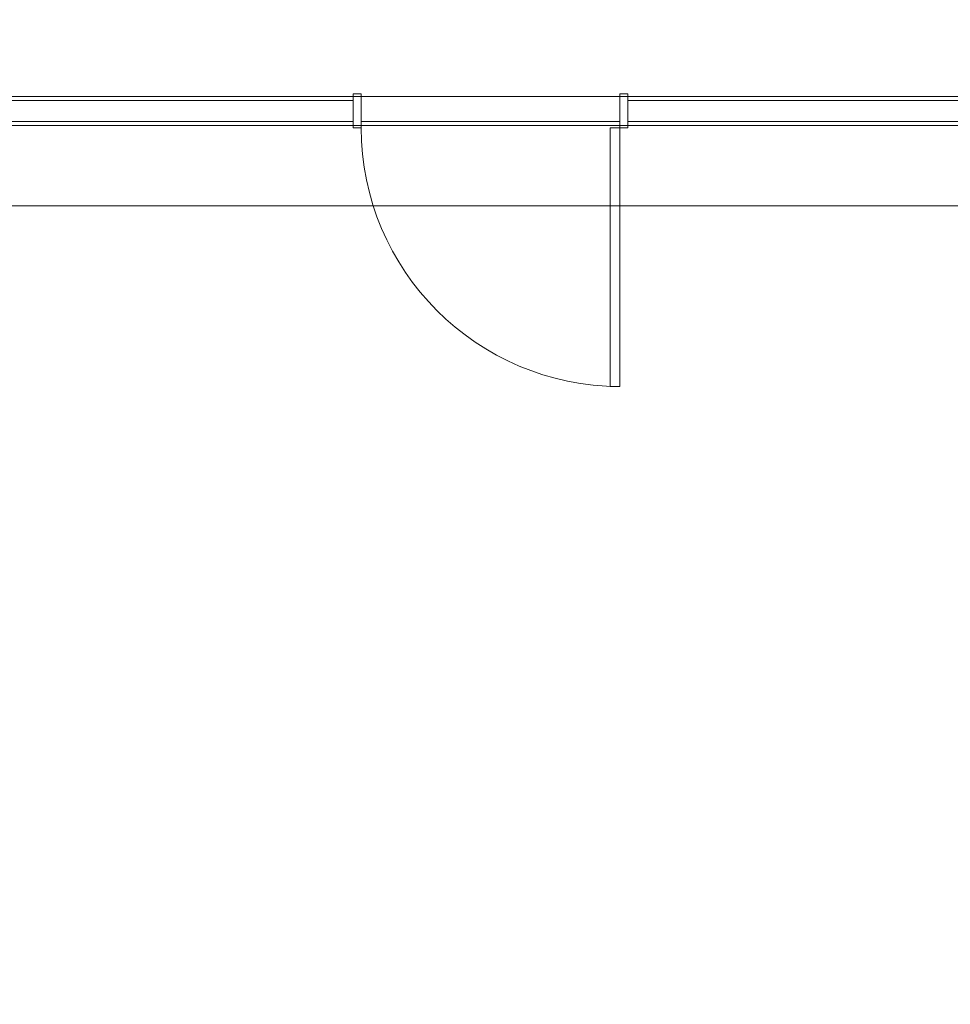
# Model space of a CAD drawing. Header units: millimetres. Extents: x -38341 to 3709, y -10682 to 48718.
# Tile 71 of 118: x -8496 to -5616, y 38551 to 41598. Entities that reach past the tile are written whole.
import ezdxf

# ---------------------------------------------------------------- set-up
doc = ezdxf.new("R2010")
doc.units = ezdxf.units.MM
doc.header["$LTSCALE"] = 50
for name, color, linetype, lineweight in [('02モデリング-03スラブ-仕上げ', 7, 'Continuous', 5), ('02モデリング-03スラブ-仕上げ_ハッチング', 7, 'Continuous', 5), ('02モデリング-04壁-内部', 7, 'Continuous', 5), ('02モデリング-04壁-内部_ハッチング', 7, 'Continuous', 5), ('02モデリング-07建具-鋼製', 7, 'Continuous', 5), ('02モデリング-07建具-鋼製_ハッチング', 7, 'Continuous', 5), ('05記号ラベル-断面線', 7, 'Continuous', 5), ('一般', 7, 'Continuous', 5)]:
    doc.layers.add(name, color=color, linetype=linetype, lineweight=lineweight)
doc.styles.get("Standard").update_dxf_attribs({"font": 'txt', "bigfont": 'BIGFONT.SHX'})

# ---------------------------------------------------------------- blocks, each defined once
blk = doc.blocks.new('グループ-232')
at = {"color": 255, "linetype": 'Continuous', "lineweight": 5, "transparency": 33554687}
blk.add_wipeout([(6302.5, 6750), (4822.5, 6750), (4822.5, 5682.5), (6489, 5682.5), (6489, 5617.5), (7314, 5617.5), (7314, 5695), (9842.5, 5682.5), (9842.5, 6717.5), (6302.5, 6717.5)], dxfattribs=at).dxf.layer = '02モデリング-03スラブ-仕上げ_ハッチング'
at = {"layer": '02モデリング-03スラブ-仕上げ', "color": 7, "linetype": 'Continuous', "lineweight": 5, "transparency": 33554687, "flags": 128}
blk.add_lwpolyline([(6302.5, 6750), (4822.5, 6750), (4822.5, 5682.5), (6489, 5682.5), (6489, 5617.5), (7314, 5617.5), (7314, 5695), (9842.5, 5682.5), (9842.5, 6717.5), (6302.5, 6717.5)], close=True, dxfattribs=at)
at = {"color": 255, "linetype": 'Continuous', "lineweight": 5, "transparency": 33554687}
blk.add_wipeout([(6302.5, 6750), (4822.5, 6750), (4822.5, 5682.5), (6489, 5682.5), (6489, 5617.5), (7314, 5617.5), (7314, 5695), (9842.5, 5682.5), (9842.5, 6717.5), (6302.5, 6717.5)], dxfattribs=at).dxf.layer = '02モデリング-03スラブ-仕上げ_ハッチング'
at = {"layer": '02モデリング-03スラブ-仕上げ', "color": 7, "linetype": 'Continuous', "lineweight": 5, "transparency": 33554687, "flags": 128}
blk.add_lwpolyline([(6302.5, 6750), (4822.5, 6750), (4822.5, 5682.5), (6489, 5682.5), (6489, 5617.5), (7314, 5617.5), (7314, 5695), (9842.5, 5682.5), (9842.5, 6717.5), (6302.5, 6717.5)], close=True, dxfattribs=at)
at = {"layer": '02モデリング-03スラブ-仕上げ', "color": 0, "flags": 1}
for tag in ['IFC_UUID', 'instanceID']:
    blk.add_attdef(tag, (4822.5, 5617.5), '', height=0.18, dxfattribs=at)
blk = doc.blocks.new('グループ-234')
at = {"color": 255, "linetype": 'Continuous', "lineweight": 5, "transparency": 33554687}
blk.add_wipeout([(4822.5, 585), (4822.5, 5617.5), (8877.5, 5617.5), (8877.5, 2467.5), (11022.5, 2467.5), (11022.5, 2117.5), (11677.5, 2117.5), (11677.5, 572.5), (11227.5, 572.5), (11227.5, 122.5), (5272.5, 122.5), (5272.5, 572.5), (4822.5, 572.5)], dxfattribs=at).dxf.layer = '02モデリング-03スラブ-仕上げ_ハッチング'
at = {"layer": '02モデリング-03スラブ-仕上げ', "color": 7, "linetype": 'Continuous', "lineweight": 5, "transparency": 33554687, "flags": 128}
blk.add_lwpolyline([(4822.5, 585), (4822.5, 5617.5), (8877.5, 5617.5), (8877.5, 2467.5), (11022.5, 2467.5), (11022.5, 2117.5), (11677.5, 2117.5), (11677.5, 572.5), (11227.5, 572.5), (11227.5, 122.5), (5272.5, 122.5), (5272.5, 572.5), (4822.5, 572.5)], close=True, dxfattribs=at)
at = {"color": 255, "linetype": 'Continuous', "lineweight": 5, "transparency": 33554687}
blk.add_wipeout([(4822.5, 585), (4822.5, 5617.5), (8877.5, 5617.5), (8877.5, 2467.5), (11022.5, 2467.5), (11022.5, 2117.5), (11677.5, 2117.5), (11677.5, 572.5), (11227.5, 572.5), (11227.5, 122.5), (5272.5, 122.5), (5272.5, 572.5), (4822.5, 572.5)], dxfattribs=at).dxf.layer = '02モデリング-03スラブ-仕上げ_ハッチング'
at = {"layer": '02モデリング-03スラブ-仕上げ', "color": 7, "linetype": 'Continuous', "lineweight": 5, "transparency": 33554687, "flags": 128}
blk.add_lwpolyline([(4822.5, 585), (4822.5, 5617.5), (8877.5, 5617.5), (8877.5, 2467.5), (11022.5, 2467.5), (11022.5, 2117.5), (11677.5, 2117.5), (11677.5, 572.5), (11227.5, 572.5), (11227.5, 122.5), (5272.5, 122.5), (5272.5, 572.5), (4822.5, 572.5)], close=True, dxfattribs=at)
at = {"layer": '02モデリング-03スラブ-仕上げ', "color": 0, "flags": 1}
for tag in ['IFC_UUID', 'instanceID']:
    blk.add_attdef(tag, (4822.5, 122.5), '', height=0.18, dxfattribs=at)
blk = doc.blocks.new('グループ-319')
at = {"layer": '02モデリング-07建具-鋼製', "color": 7, "linetype": 'Continuous', "lineweight": 5, "transparency": 33554687}
for p, q in [((-425, 52.5), (-425, -52.5)), ((425, 52.5), (425, -52.5))]:
    blk.add_line(p, q, dxfattribs=at)
blk = doc.blocks.new('グループ-320')
at = {"color": 255, "linetype": 'Continuous', "lineweight": 5, "transparency": 33554687}
for points in [[(-425, 52.5), (-400, 52.5), (-400, -52.5), (-425, -52.5)], [(400, 52.5), (425, 52.5), (425, -52.5), (400, -52.5)]]:
    blk.add_wipeout(points, dxfattribs=at).dxf.layer = '02モデリング-07建具-鋼製_ハッチング'
at = {"layer": '02モデリング-07建具-鋼製', "color": 7, "linetype": 'Continuous', "lineweight": 5, "transparency": 33554687, "flags": 128}
for points in [[(-425, 52.5), (-400, 52.5), (-400, -52.5), (-425, -52.5)], [(400, 52.5), (425, 52.5), (425, -52.5), (400, -52.5)]]:
    blk.add_lwpolyline(points, close=True, dxfattribs=at)
blk = doc.blocks.new('グループ-321')
at = {"layer": '02モデリング-07建具-鋼製', "color": 7, "transparency": 33554687}
blk.add_blockref('グループ-319', (0, 0), dxfattribs=at)
blk.add_blockref('グループ-320', (0, 0), dxfattribs=at)
at = {"layer": '02モデリング-07建具-鋼製', "color": 7, "linetype": 'Continuous', "lineweight": 5, "transparency": 33554687}
for p, q in [((-425, 52.5), (-400, 52.5)), ((-400, 52.5), (-400, -52.5)), ((425, 52.5), (400, 52.5)), ((400, 52.5), (400, -52.5)), ((-425, -52.5), (-400, -52.5)), ((425, -52.5), (400, -52.5))]:
    blk.add_line(p, q, dxfattribs=at)
blk = doc.blocks.new('グループ-322')
at = {"layer": '02モデリング-07建具-鋼製', "color": 7, "linetype": 'Continuous', "lineweight": 5, "transparency": 33554687}
blk.add_arc((400, -52.5), 800, 180, 270, dxfattribs=at)
blk = doc.blocks.new('グループ-324')
at = {"color": 255, "linetype": 'Continuous', "lineweight": 5, "transparency": 33554687}
blk.add_wipeout([(370, -852.5), (370, -52.5), (400, -52.5), (400, -852.5)], dxfattribs=at).dxf.layer = '02モデリング-07建具-鋼製_ハッチング'
at = {"layer": '02モデリング-07建具-鋼製', "color": 7, "linetype": 'Continuous', "lineweight": 5, "transparency": 33554687, "flags": 128}
blk.add_lwpolyline([(370, -852.5), (370, -52.5), (400, -52.5), (400, -852.5)], close=True, dxfattribs=at)
blk = doc.blocks.new('グループ-325')
at = {"layer": '一般', "color": 7, "transparency": 33554687}
blk.add_blockref('グループ-324', (0, 0), dxfattribs=at)
blk = doc.blocks.new('グループ-326')
at = {"layer": '一般', "color": 7, "transparency": 33554687}
blk.add_blockref('グループ-325', (0, 0), dxfattribs=at)
blk = doc.blocks.new('グループ-327')
at = {"layer": '02モデリング-07建具-鋼製', "color": 7, "linetype": 'Continuous', "lineweight": 5, "transparency": 33554687}
for p, q in [((-425, 45), (425, 45)), ((-425, -45), (425, -45))]:
    blk.add_line(p, q, dxfattribs=at)
blk = doc.blocks.new('ドア (2D)-13')
at = {"layer": '02モデリング-07建具-鋼製', "color": 7, "transparency": 33554687}
blk.add_blockref('グループ-321', (0, 0), dxfattribs=at)
at = {"layer": '02モデリング-07建具-鋼製', "color": 0, "flags": 1}
for tag in ['記号', 'No.', 'IFC_UUID', 'instanceID']:
    blk.add_attdef(tag, (6464, 4797.5), '', height=0.18, dxfattribs=at)
at = {"layer": '一般', "color": 7, "transparency": 33554687}
blk.add_blockref('グループ-322', (0, 0), dxfattribs=at)
at = {"layer": '02モデリング-07建具-鋼製', "color": 7, "transparency": 33554687}
blk.add_blockref('グループ-326', (0, 0), dxfattribs=at)
at = {"layer": '一般', "color": 7, "transparency": 33554687}
blk.add_blockref('グループ-327', (0, 0), dxfattribs=at)
blk = doc.blocks.new('_2F-FL (2D)')
at = {"layer": '02モデリング-03スラブ-仕上げ', "color": 7, "transparency": 33554687}
blk.add_blockref('グループ-232', (0, 0), dxfattribs=at)
blk.add_blockref('グループ-234', (0, 0), dxfattribs=at)
at = {"color": 255, "linetype": 'Continuous', "lineweight": 18, "transparency": 33554687}
for points in [[(6464, 5605), (4835, 5605), (4835, 5695), (6464, 5695)], [(8865, 5605), (7314, 5605), (7314, 5695), (9842.5, 5695), (9830, 5682.5), (9842.5, 5682.5), (9842.5, 5617.5), (9830, 5605), (8955, 5605), (8942.5, 5617.5), (8877.5, 5617.5)]]:
    blk.add_wipeout(points, dxfattribs=at).dxf.layer = '02モデリング-04壁-内部_ハッチング'
for points in [[(6464, 5682.5), (4835, 5682.5), (4835, 5695), (6464, 5695)], [(7314, 5695), (9842.5, 5695), (9830, 5682.5), (7314, 5682.5)]]:
    blk.add_wipeout(points, dxfattribs=at).dxf.layer = '02モデリング-04壁-内部_ハッチング'
at = {"color": 255, "linetype": 'Continuous', "lineweight": 5, "transparency": 33554687}
for points in [[(6464, 5617.5), (4835, 5617.5), (4835, 5682.5), (6464, 5682.5)], [(7314, 5682.5), (9842.5, 5682.5), (9842.5, 5617.5), (7314, 5617.5)]]:
    blk.add_wipeout(points, dxfattribs=at).dxf.layer = '02モデリング-04壁-内部_ハッチング'
at = {"layer": '02モデリング-04壁-内部', "color": 7, "linetype": 'Continuous', "lineweight": 18, "transparency": 33554687}
for p, q in [((4835, 5695), (6464, 5695)), ((4835, 5695), (6464, 5695)), ((6464, 5695), (6464, 5682.5)), ((6464, 5695), (6464, 5682.5)), ((7314, 5695), (9830, 5695)), ((7314, 5695), (9830, 5695)), ((7314, 5682.5), (7314, 5695)), ((7314, 5682.5), (7314, 5695))]:
    blk.add_line(p, q, dxfattribs=at)
at = {"layer": '02モデリング-04壁-内部', "color": 7, "linetype": 'Continuous', "lineweight": 5, "transparency": 33554687}
for p, q in [((4835, 5682.5), (6464, 5682.5)), ((4835, 5682.5), (6464, 5682.5)), ((7314, 5682.5), (9830, 5682.5)), ((7314, 5682.5), (9830, 5682.5))]:
    blk.add_line(p, q, dxfattribs=at)
at = {"color": 255, "linetype": 'Continuous', "lineweight": 18, "transparency": 33554687}
for points in [[(6464, 5605), (4835, 5605), (4835, 5617.5), (6464, 5617.5)], [(8877.5, 5617.5), (8865, 5605), (7314, 5605), (7314, 5617.5)]]:
    blk.add_wipeout(points, dxfattribs=at).dxf.layer = '02モデリング-04壁-内部_ハッチング'
at = {"layer": '02モデリング-04壁-内部', "color": 7, "linetype": 'Continuous', "lineweight": 18, "transparency": 33554687}
for p, q in [((6464, 5695), (6464, 5605)), ((7314, 5605), (7314, 5695)), ((6464, 5617.5), (6464, 5605)), ((6464, 5617.5), (6464, 5605)), ((7314, 5605), (7314, 5617.5)), ((7314, 5605), (7314, 5617.5)), ((4835, 5605), (6464, 5605)), ((4835, 5605), (6464, 5605)), ((7314, 5605), (8865, 5605)), ((7314, 5605), (8865, 5605))]:
    blk.add_line(p, q, dxfattribs=at)
at = {"layer": '02モデリング-04壁-内部', "color": 7, "linetype": 'Continuous', "lineweight": 5, "transparency": 33554687}
for p, q in [((6464, 5682.5), (6464, 5617.5)), ((7314, 5617.5), (7314, 5682.5)), ((4835, 5617.5), (6464, 5617.5)), ((4835, 5617.5), (6464, 5617.5)), ((7314, 5617.5), (8877.5, 5617.5)), ((7314, 5617.5), (8877.5, 5617.5))]:
    blk.add_line(p, q, dxfattribs=at)
at = {"layer": '02モデリング-07建具-鋼製', "color": 7, "transparency": 33554687}
blk.add_blockref('ドア (2D)-13', (6889, 5650), dxfattribs=at)
blk = doc.blocks.new('グループ-555')
at = {"layer": '05記号ラベル-断面線', "color": 7, "linetype": 'Continuous', "lineweight": 5, "transparency": 33554687, "flags": 128}
blk.add_lwpolyline([(-2320, 3970.7), (5025, 3970.7), (5025, 5356.2), (13860, 5356.2)], dxfattribs=at)
blk = doc.blocks.new('_line-2 (3D)')
at = {"layer": '05記号ラベル-断面線', "color": 7, "transparency": 33554687}
blk.add_blockref('グループ-555', (0, 0), dxfattribs=at)

msp = doc.modelspace()

# ---------------------------------------------------------------- block references
at = {"layer": '一般', "color": 7, "transparency": 33554687}
msp.add_blockref('_2F-FL (2D)', (-13927.831, 35665.986), dxfattribs=at)

# ---------------------------------------------------------------- next in the draw order: block references
msp.add_blockref('_line-2 (3D)', (-13927.831, 35665.986), dxfattribs=at)

doc.saveas('drawing.dxf')
